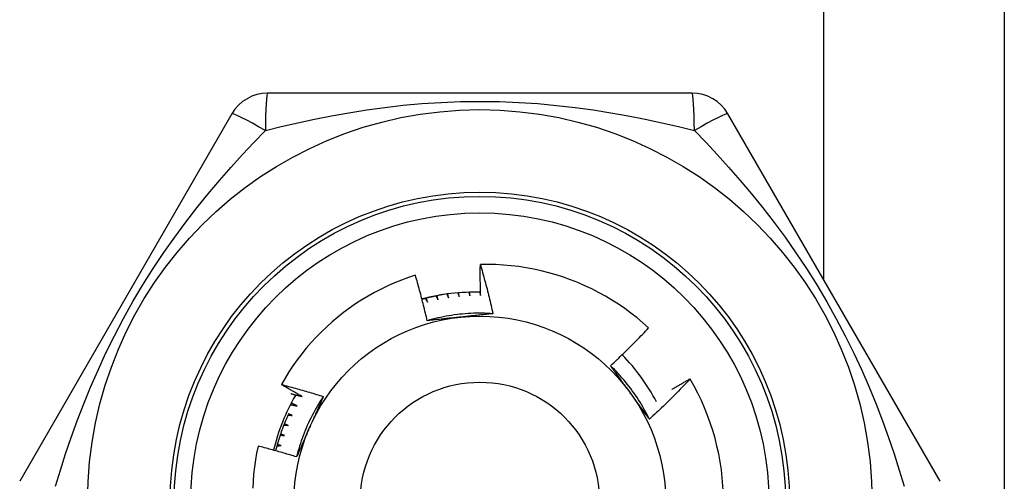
# Model space of a CAD drawing. Header units: inches. Extents: x 10 to 196, y 10 to 109.
# Tile 107 of 239: x 32.575 to 33.045, y 47.354 to 47.574. Entities that reach past the tile are written whole.
import ezdxf

# ---------------------------------------------------------------- set-up
doc = ezdxf.new("R2010")
doc.units = ezdxf.units.IN
doc.header["$MEASUREMENT"] = 0
doc.layers.add('Visible Edges(ANSI)', color=7, linetype='Continuous', lineweight=25)
doc.layers.add('Visible Tangent Edges(ANSI)', color=7, linetype='Continuous', lineweight=25)

msp = doc.modelspace()

# ---------------------------------------------------------------- linework, layer by layer
at = {"layer": 'Visible Edges(ANSI)'}
for p, q in [((33.04472863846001, 48.75852104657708), (33.04472863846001, 45.93052104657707)), ((32.8958785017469, 47.53940294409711), (32.69357890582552, 47.53940295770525)), ((32.67653089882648, 47.52956033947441), (32.57538108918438, 47.35436372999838)), ((33.01407622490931, 47.35436363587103), (32.91292644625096, 47.52956025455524)), ((32.89494919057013, 47.40321297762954), (32.8949976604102, 47.40313014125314))]:
    msp.add_line(p, q, dxfattribs=at)
at = {"layer": 'Visible Edges(ANSI)', "flags": 128}
for points in [[(32.79508055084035, 47.44294758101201), (32.79506423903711, 47.44356260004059), (32.79504893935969, 47.44417766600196), (32.79503465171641, 47.44479276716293), (32.79502137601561, 47.44540791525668), (32.79500911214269, 47.44602311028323), (32.79499786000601, 47.44663834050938), (32.7949876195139, 47.44725361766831), (32.79497839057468, 47.44786891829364), (32.79497017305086, 47.44848426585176), (32.7949629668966, 47.44909966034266), (32.79495677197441, 47.44971507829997), (32.79495158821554, 47.45033053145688), (32.79494741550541, 47.45094603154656), (32.79494425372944, 47.45156155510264), (32.79494210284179, 47.45217710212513), (32.79494096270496, 47.4527926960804), (32.79494083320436, 47.45340830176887), (32.79494171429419, 47.45402395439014), (32.79494360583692, 47.4546396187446), (32.79494650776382, 47.45525531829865), (32.79495041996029, 47.45587105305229), (32.79495534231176, 47.45648679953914), (32.79496127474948, 47.45710256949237), (32.79496821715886, 47.45771836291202)], [(32.87519502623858, 47.42752233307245), (32.87245456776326, 47.42995967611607), (32.86964132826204, 47.43230613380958), (32.8667575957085, 47.43456013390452), (32.8638056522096, 47.43672008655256), (32.86078780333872, 47.43878441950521), (32.85770633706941, 47.44075155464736), (32.85456353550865, 47.44261990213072), (32.85136169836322, 47.44438788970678), (32.84810311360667, 47.44605394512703), (32.84479006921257, 47.44761647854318), (32.8414248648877, 47.44907391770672), (32.83801087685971, 47.45042425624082), (32.83455871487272, 47.45166316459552), (32.83107279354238, 47.45278934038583), (32.82755589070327, 47.45380219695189), (32.82401078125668, 47.45470111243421), (32.82044024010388, 47.4554854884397), (32.81684704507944, 47.45615472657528), (32.81323396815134, 47.45670822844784), (32.80960378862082, 47.45714536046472), (32.80595928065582, 47.45746555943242), (32.80230322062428, 47.45766818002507), (32.79863838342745, 47.45775264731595), (32.79496821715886, 47.45771836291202)], [(32.79496821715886, 47.45771836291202), (32.79524664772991, 47.45674943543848), (32.79552260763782, 47.45577981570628), (32.79579609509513, 47.454809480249), (32.7960671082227, 47.45383846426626), (32.79633564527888, 47.45286675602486), (32.79660170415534, 47.45189436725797), (32.79686528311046, 47.45092128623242), (32.79712638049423, 47.4499475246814), (32.79738499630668, 47.4489730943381), (32.79764113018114, 47.44799796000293), (32.79789477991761, 47.4470221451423), (32.79814594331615, 47.44604566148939), (32.79839461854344, 47.445068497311), (32.79864080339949, 47.44409066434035), (32.79888449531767, 47.44311215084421), (32.79912569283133, 47.44213299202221), (32.79936439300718, 47.44115316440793), (32.79960059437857, 47.44017267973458), (32.7998342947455, 47.43919154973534), (32.80006549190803, 47.43820976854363), (32.80029418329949, 47.43722734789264), (32.80052036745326, 47.43624428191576), (32.80074404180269, 47.4352605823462), (32.8009652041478, 47.43427624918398)], [(32.76401583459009, 47.45256378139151), (32.76067577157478, 47.45145499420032), (32.75736891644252, 47.45024073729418), (32.75409780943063, 47.44892144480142), (32.75086853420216, 47.44749918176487), (32.74768982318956, 47.44597784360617), (32.7445640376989, 47.44435888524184), (32.74149340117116, 47.44264373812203), (32.73848014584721, 47.44083378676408), (32.73552648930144, 47.43893045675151), (32.73263467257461, 47.43693514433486), (32.72980690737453, 47.43484926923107), (32.72704542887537, 47.43267423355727), (32.7243524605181, 47.43041144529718), (32.72173023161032, 47.42806231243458), (32.71918097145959, 47.42562825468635), (32.71670790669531, 47.42311171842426), (32.71431880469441, 47.42052044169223), (32.71201615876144, 47.41785755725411), (32.7098015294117, 47.41512524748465), (32.70767647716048, 47.41232571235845), (32.7056425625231, 47.4094611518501), (32.70370133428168, 47.40653375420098), (32.70185435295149, 47.40354571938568), (32.70010318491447, 47.40049924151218)], [(32.76964781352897, 47.43092615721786), (32.76943918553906, 47.43183472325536), (32.76922827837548, 47.43274270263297), (32.76901509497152, 47.43365009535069), (32.76879963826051, 47.43455689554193), (32.76858190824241, 47.43546309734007), (32.76836190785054, 47.43636870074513), (32.7681396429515, 47.43727370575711), (32.76791510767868, 47.43817810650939), (32.76768831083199, 47.43908189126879), (32.76745924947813, 47.43998507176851), (32.76722792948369, 47.44088763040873), (32.76699435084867, 47.44178957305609), (32.76675851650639, 47.44269089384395), (32.76652042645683, 47.44359159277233), (32.76628008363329, 47.44449164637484), (32.76603749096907, 47.44539107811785), (32.76579264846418, 47.4462898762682), (32.76554555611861, 47.44718805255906), (32.76529621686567, 47.44808559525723), (32.76504462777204, 47.44898250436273), (32.76479079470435, 47.44987877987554), (32.76453471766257, 47.45077442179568), (32.76427639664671, 47.45166943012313), (32.76401583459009, 47.45256378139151)], [(32.77750380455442, 47.44342606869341), (32.77706913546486, 47.44334937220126), (32.77663482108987, 47.44327079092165), (32.77620084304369, 47.44319028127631), (32.77576723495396, 47.44310787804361), (32.77533397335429, 47.44302354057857), (32.77490111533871, 47.44293734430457), (32.77446861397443, 47.44284920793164), (32.7740365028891, 47.44275916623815), (32.77360481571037, 47.44266725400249), (32.7731735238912, 47.44257343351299), (32.77274266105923, 47.44247773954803), (32.77231220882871, 47.44238012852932), (32.77188219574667, 47.44228063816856), (32.77145260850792, 47.44217922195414), (32.77102349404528, 47.44207596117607), (32.77059483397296, 47.44197081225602), (32.77016663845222, 47.44186376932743), (32.76973890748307, 47.44175483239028), (32.76931167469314, 47.44164403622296), (32.76888491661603, 47.44153134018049), (32.76845866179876, 47.44141678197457), (32.76803292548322, 47.44130035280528), (32.76760769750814, 47.44118205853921), (32.76718299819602, 47.4410618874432)], [(32.77381285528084, 47.44271181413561), (32.7738531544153, 47.44263661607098), (32.77389343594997, 47.44256141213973), (32.77393370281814, 47.4424862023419), (32.7739739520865, 47.44241097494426), (32.77401418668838, 47.44233574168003), (32.77405440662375, 47.4422605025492), (32.77409460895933, 47.44218525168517), (32.77413479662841, 47.44210998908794), (32.77417496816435, 47.44203472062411), (32.77421512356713, 47.4419594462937), (32.77425526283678, 47.44188415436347), (32.77429538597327, 47.44180885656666), (32.77433549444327, 47.44173355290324), (32.77437558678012, 47.44165823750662), (32.77441566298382, 47.4415829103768), (32.77445572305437, 47.44150757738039), (32.77449576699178, 47.44143223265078), (32.7745357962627, 47.44135688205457), (32.77457580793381, 47.44128151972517), (32.77461580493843, 47.44120615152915), (32.7746557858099, 47.44113077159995), (32.77469575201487, 47.44105537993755), (32.77473570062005, 47.44097998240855), (32.77477563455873, 47.44090457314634)], [(32.77477563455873, 47.44090457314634), (32.77475655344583, 47.44098428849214), (32.77473748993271, 47.44106400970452), (32.7747184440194, 47.44114373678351), (32.77469941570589, 47.4412234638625), (32.77468040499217, 47.44130319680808), (32.77466141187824, 47.44138293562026), (32.77464243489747, 47.44146268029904), (32.77462347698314, 47.44154242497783), (32.77460453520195, 47.44162217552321), (32.77458561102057, 47.44170193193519), (32.77456670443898, 47.44178169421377), (32.77454781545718, 47.44186145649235), (32.77452894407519, 47.44194123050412), (32.77451009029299, 47.4420210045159), (32.77449125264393, 47.44210077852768), (32.77447243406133, 47.44218056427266), (32.77445363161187, 47.44226035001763), (32.77443484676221, 47.44234014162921), (32.77441607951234, 47.44241993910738), (32.77439732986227, 47.44249973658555), (32.774378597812, 47.44257954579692), (32.77435988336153, 47.4426593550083), (32.7743411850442, 47.44273917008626), (32.77432250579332, 47.44281898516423)], [(32.77895339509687, 47.44363136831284), (32.77898906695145, 47.44355558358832), (32.77902472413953, 47.44347978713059), (32.77906036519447, 47.44340399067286), (32.77909599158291, 47.44332818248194), (32.77913160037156, 47.44325236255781), (32.77916719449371, 47.4431765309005), (32.77920277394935, 47.44310069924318), (32.7792383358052, 47.44302485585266), (32.77927388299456, 47.44294901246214), (32.77930941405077, 47.44287315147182), (32.77934493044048, 47.44279729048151), (32.77938043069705, 47.4427214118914), (32.77941591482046, 47.44264553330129), (32.77945138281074, 47.44256964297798), (32.77948683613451, 47.44249374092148), (32.77952227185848, 47.44241783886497), (32.77955769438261, 47.44234192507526), (32.77959309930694, 47.44226599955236), (32.77962848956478, 47.44219006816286), (32.77966386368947, 47.44211413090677), (32.77969922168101, 47.44203818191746), (32.77973456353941, 47.44196222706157), (32.7797698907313, 47.44188626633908), (32.77980520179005, 47.44181029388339)], [(32.77980520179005, 47.44181029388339), (32.77979065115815, 47.44188891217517), (32.77977611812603, 47.44196753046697), (32.77976159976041, 47.44204615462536), (32.77974710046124, 47.44212477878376), (32.77973261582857, 47.44220340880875), (32.77971815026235, 47.44228203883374), (32.77970369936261, 47.44236068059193), (32.77968926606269, 47.44243931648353), (32.77967485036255, 47.44251795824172), (32.77966045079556, 47.44259660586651), (32.77964606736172, 47.44267525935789), (32.77963170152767, 47.44275391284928), (32.77961735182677, 47.44283256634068), (32.77960301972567, 47.44291122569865), (32.77958870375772, 47.44298989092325), (32.77957440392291, 47.44306856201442), (32.7795601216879, 47.44314723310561), (32.77954585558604, 47.4432259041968), (32.77953160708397, 47.44330457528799), (32.77951737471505, 47.44338325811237), (32.77950315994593, 47.44346194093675), (32.77948896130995, 47.44354062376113), (32.77947478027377, 47.44361931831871), (32.77946061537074, 47.44369801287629)], [(32.78417073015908, 47.44418964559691), (32.78420023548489, 47.44411739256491), (32.78422972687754, 47.44404512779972), (32.78425920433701, 47.44397286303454), (32.78428866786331, 47.44390058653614), (32.78431811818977, 47.44382829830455), (32.7843475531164, 47.44375601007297), (32.78437697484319, 47.44368372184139), (32.7844063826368, 47.4436114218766), (32.78443577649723, 47.44353911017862), (32.78446515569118, 47.44346679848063), (32.78449452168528, 47.44339447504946), (32.78452387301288, 47.44332215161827), (32.78455321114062, 47.4432498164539), (32.78458253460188, 47.44317748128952), (32.78461184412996, 47.44310513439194), (32.78464113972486, 47.44303277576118), (32.7846704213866, 47.4429604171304), (32.78469968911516, 47.44288805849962), (32.78472894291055, 47.44281568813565), (32.78475818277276, 47.44274331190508), (32.78478740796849, 47.4426709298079), (32.78481661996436, 47.44259853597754), (32.78484581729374, 47.44252614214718), (32.78487500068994, 47.44245374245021)], [(32.78487500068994, 47.44245374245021), (32.78486526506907, 47.4425275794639), (32.78485554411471, 47.4426014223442), (32.78484583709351, 47.44267527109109), (32.78483614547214, 47.44274911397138), (32.78482646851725, 47.44282296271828), (32.78481680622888, 47.44289681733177), (32.78480715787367, 47.44297067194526), (32.78479752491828, 47.44304452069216), (32.78478790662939, 47.44311838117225), (32.784778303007, 47.44319224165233), (32.78476871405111, 47.44326610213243), (32.78475913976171, 47.44333997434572), (32.78474958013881, 47.44341383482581), (32.78474003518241, 47.4434877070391), (32.7847305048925, 47.44356157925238), (32.7847209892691, 47.44363545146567), (32.78471148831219, 47.44370932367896), (32.78470200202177, 47.44378320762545), (32.78469253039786, 47.44385707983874), (32.78468307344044, 47.44393096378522), (32.78467363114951, 47.44400484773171), (32.78466420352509, 47.44407873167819), (32.78465479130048, 47.44415262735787), (32.78464539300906, 47.44422651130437)], [(32.78940501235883, 47.44446895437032), (32.78942875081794, 47.44440085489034), (32.78945247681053, 47.44433274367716), (32.78947619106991, 47.44426463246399), (32.78949989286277, 47.44419650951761), (32.78952358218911, 47.44412838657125), (32.78954725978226, 47.44406026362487), (32.78957092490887, 47.4439921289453), (32.78959457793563, 47.44392399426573), (32.78961821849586, 47.44385585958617), (32.78964184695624, 47.44378771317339), (32.78966546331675, 47.44371956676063), (32.78968906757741, 47.44365140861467), (32.78971265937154, 47.4435832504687), (32.78973623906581, 47.44351508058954), (32.78975980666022, 47.44344691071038), (32.78978336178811, 47.44337874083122), (32.78980690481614, 47.44331055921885), (32.78983043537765, 47.4432423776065), (32.78985395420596, 47.44317418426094), (32.78987746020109, 47.44310600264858), (32.78990095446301, 47.44303779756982), (32.78992443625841, 47.44296959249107), (32.78994790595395, 47.44290138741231), (32.78997136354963, 47.44283317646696)], [(32.78997136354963, 47.44283317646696), (32.78996592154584, 47.44290176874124), (32.78996049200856, 47.44297035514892), (32.78995507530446, 47.4430389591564), (32.78994967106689, 47.44310755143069), (32.78994427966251, 47.44317614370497), (32.78993890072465, 47.44324473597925), (32.78993353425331, 47.44331333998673), (32.78992818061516, 47.44338193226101), (32.78992283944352, 47.4434505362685), (32.78991751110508, 47.44351914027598), (32.78991219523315, 47.44358774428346), (32.78990689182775, 47.44365634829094), (32.78990160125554, 47.44372495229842), (32.78989632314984, 47.44379355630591), (32.78989105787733, 47.44386216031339), (32.78988580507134, 47.44393077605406), (32.78988056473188, 47.44399938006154), (32.7898753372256, 47.44406799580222), (32.78987012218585, 47.4441366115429), (32.78986491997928, 47.44420521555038), (32.78985973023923, 47.44427383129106), (32.78985455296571, 47.44434244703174), (32.78984938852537, 47.44441107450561), (32.78984423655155, 47.44447969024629)], [(32.79464098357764, 47.44446935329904), (32.79465941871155, 47.44440598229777), (32.79467784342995, 47.4443426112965), (32.79469625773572, 47.44427924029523), (32.79471466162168, 47.44421586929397), (32.79473305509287, 47.4441524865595), (32.79475143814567, 47.44408909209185), (32.79476981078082, 47.44402570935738), (32.79478817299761, 47.44396231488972), (32.79480652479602, 47.44389892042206), (32.7948248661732, 47.44383552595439), (32.7948431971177, 47.44377211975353), (32.79486151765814, 47.44370871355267), (32.79487982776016, 47.44364530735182), (32.79489812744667, 47.44358190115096), (32.79491641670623, 47.44351848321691), (32.79493469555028, 47.44345506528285), (32.79495296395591, 47.44339163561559), (32.79497122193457, 47.44332820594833), (32.79498946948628, 47.44326477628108), (32.79500770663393, 47.44320134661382), (32.79502593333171, 47.44313791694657), (32.79504414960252, 47.44307447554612), (32.79506235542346, 47.44301103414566), (32.79508055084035, 47.44294758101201)], [(32.76874457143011, 47.44149384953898), (32.76878872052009, 47.44142085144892), (32.76883284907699, 47.44134783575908), (32.76887696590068, 47.44127481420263), (32.76892106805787, 47.44120178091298), (32.76896515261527, 47.44112874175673), (32.76900922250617, 47.44105568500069), (32.76905327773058, 47.44098262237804), (32.76909731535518, 47.4409095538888), (32.76914134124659, 47.44083646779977), (32.76918534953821, 47.44076337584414), (32.76922934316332, 47.4406902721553), (32.76927331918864, 47.44061715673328), (32.76931728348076, 47.44054403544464), (32.76936123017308, 47.44047090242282), (32.76940516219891, 47.44039775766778), (32.76944907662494, 47.44032460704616), (32.76949297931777, 47.44025144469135), (32.76953686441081, 47.44017827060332), (32.76958073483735, 47.4401050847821), (32.76962459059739, 47.44003189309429), (32.76966842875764, 47.43995868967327), (32.76971225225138, 47.43988548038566), (32.76975606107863, 47.43981225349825), (32.76979985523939, 47.43973902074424)], [(32.76979985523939, 47.43973902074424), (32.76977666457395, 47.43981763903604), (32.76975348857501, 47.43989626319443), (32.76973033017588, 47.43997489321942), (32.76970718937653, 47.44005352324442), (32.76968406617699, 47.44013216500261), (32.76966095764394, 47.4402108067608), (32.76963786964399, 47.44028946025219), (32.76961479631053, 47.44036811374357), (32.76959174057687, 47.44044677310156), (32.76956870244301, 47.44052544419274), (32.76954568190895, 47.44060411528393), (32.76952267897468, 47.44068279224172), (32.76949969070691, 47.4407614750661), (32.76947672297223, 47.44084015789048), (32.76945376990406, 47.44091885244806), (32.76943083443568, 47.44099755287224), (32.76940791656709, 47.44107625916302), (32.7693850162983, 47.44115496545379), (32.76936213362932, 47.44123367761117), (32.76933926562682, 47.44131240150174), (32.76931641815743, 47.44139112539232), (32.76929358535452, 47.4414698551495), (32.76927077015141, 47.44154859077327), (32.76924797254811, 47.44162733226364)], [(32.8009652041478, 47.43427624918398), (32.79964861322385, 47.4343578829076), (32.79833094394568, 47.43441993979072), (32.79701248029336, 47.4344624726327), (32.79569350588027, 47.43448551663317), (32.79437430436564, 47.43448912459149), (32.79305515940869, 47.43447334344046), (32.79173635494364, 47.43443821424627), (32.79041817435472, 47.43438378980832), (32.7891009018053, 47.4343101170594), (32.78778482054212, 47.43421723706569), (32.78647021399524, 47.43410519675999), (32.78515736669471, 47.43397404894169), (32.78384656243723, 47.43382382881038), (32.7825380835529, 47.43365459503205), (32.78123221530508, 47.43346638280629), (32.77992924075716, 47.4332592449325), (32.77862944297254, 47.43303322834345), (32.77733310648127, 47.43278837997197), (32.77604051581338, 47.43252474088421), (32.77475195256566, 47.43224236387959), (32.77346770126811, 47.43194129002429), (32.7721880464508, 47.4316215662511), (32.77091327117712, 47.43128323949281), (32.76964365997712, 47.43092636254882)], [(32.78546922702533, 47.43261845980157), (32.78480441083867, 47.43254857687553), (32.78414020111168, 47.43247874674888), (32.78347658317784, 47.43240894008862), (32.78281353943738, 47.43233915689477), (32.7821510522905, 47.43226937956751), (32.781489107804, 47.43219959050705), (32.78082768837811, 47.4321297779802), (32.78016677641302, 47.43205993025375), (32.77950635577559, 47.43199003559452), (32.77884641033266, 47.43192007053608), (32.7781869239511, 47.43185002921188), (32.77752788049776, 47.43177989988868), (32.7768692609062, 47.43170965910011), (32.77621105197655, 47.43163930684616), (32.77555323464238, 47.43156881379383), (32.77489579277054, 47.43149817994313), (32.77423871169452, 47.43142738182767), (32.7735819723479, 47.43135641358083), (32.77292556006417, 47.43128525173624), (32.77226945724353, 47.43121389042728), (32.77161364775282, 47.43114231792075), (32.77095811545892, 47.43107051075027), (32.77030284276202, 47.43099846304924), (32.76964781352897, 47.43092615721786)], [(32.8009652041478, 47.43427624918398), (32.80032359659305, 47.43420533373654), (32.79968181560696, 47.43413468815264), (32.79903983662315, 47.43406430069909), (32.79839763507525, 47.4339941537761), (32.79775518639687, 47.43392422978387), (32.79711246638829, 47.4338545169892), (32.79646945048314, 47.43378500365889), (32.79582611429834, 47.43371566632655), (32.79518243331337, 47.43364649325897), (32.79453838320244, 47.43357747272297), (32.79389393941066, 47.43350858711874), (32.79324907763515, 47.43343981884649), (32.79260377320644, 47.43337115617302), (32.79195800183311, 47.43330258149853), (32.79131173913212, 47.43323408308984), (32.7906649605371, 47.43316564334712), (32.79001764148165, 47.43309725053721), (32.78936975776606, 47.43302888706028), (32.7887212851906, 47.43296053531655), (32.78807219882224, 47.43289218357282), (32.78742247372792, 47.4328238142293), (32.78677208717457, 47.43275541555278), (32.7861210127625, 47.43268696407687), (32.78546922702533, 47.43261845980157)], [(32.85701724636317, 47.40944423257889), (32.8577997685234, 47.41017248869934), (32.85858012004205, 47.41090295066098), (32.8593583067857, 47.41163561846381), (32.86013432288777, 47.41237048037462), (32.86090816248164, 47.41310754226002), (32.86167983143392, 47.4138467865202), (32.86244931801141, 47.41458821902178), (32.86321662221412, 47.41533182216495), (32.86398174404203, 47.41607760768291), (32.86474467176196, 47.41682555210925), (32.8655054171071, 47.41757566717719), (32.86626396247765, 47.41832793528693), (32.86702031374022, 47.41908235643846), (32.8677744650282, 47.41983892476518), (32.86852641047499, 47.4205976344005), (32.86927616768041, 47.42135849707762), (32.87002373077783, 47.42212150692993), (32.87076909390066, 47.42288665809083), (32.87151226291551, 47.42365395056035), (32.87225322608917, 47.42442337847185), (32.87299198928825, 47.42519493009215), (32.87372854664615, 47.42596861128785), (32.87446289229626, 47.42674441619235), (32.87519502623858, 47.42752233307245)], [(32.8755772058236, 47.38399762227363), (32.87498960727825, 47.38517864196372), (32.87438452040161, 47.38635080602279), (32.87376211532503, 47.38751389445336), (32.87312259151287, 47.38866768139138), (32.8724661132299, 47.38981194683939), (32.87179287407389, 47.39094647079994), (32.8711030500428, 47.39207102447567), (32.8703968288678, 47.39318539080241), (32.86967438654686, 47.39428934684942), (32.86893591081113, 47.39538266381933), (32.8681815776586, 47.39646512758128), (32.8674115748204, 47.39753650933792), (32.86662607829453, 47.39859659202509), (32.86582527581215, 47.39964514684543), (32.86500934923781, 47.40068196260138), (32.86417847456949, 47.40170679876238), (32.86333283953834, 47.40271944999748), (32.86247262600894, 47.40371968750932), (32.86159800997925, 47.40470728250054), (32.86070918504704, 47.40568202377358), (32.85980632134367, 47.40664367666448), (32.85888960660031, 47.40759202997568), (32.85795921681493, 47.40852685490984), (32.85701534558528, 47.40944793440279)], [(32.86639353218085, 47.39658863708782), (32.86600060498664, 47.39712944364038), (32.86560801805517, 47.39766975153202), (32.86521575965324, 47.39820956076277), (32.86482380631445, 47.39874888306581), (32.86443212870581, 47.39928772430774), (32.86404072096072, 47.39982609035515), (32.86364955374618, 47.40036398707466), (32.86325860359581, 47.40090143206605), (32.86286786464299, 47.40143842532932), (32.86247730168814, 47.40197497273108), (32.86208690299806, 47.40251108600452), (32.86169663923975, 47.40304676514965), (32.86130650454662, 47.40358202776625), (32.86091646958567, 47.40411687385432), (32.8605265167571, 47.40465131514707), (32.86013662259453, 47.40518536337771), (32.85974676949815, 47.40571901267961), (32.85935693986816, 47.40625228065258), (32.85896710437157, 47.40678516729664), (32.85857725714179, 47.40731769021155), (32.85818736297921, 47.40784984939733), (32.85779741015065, 47.40838165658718), (32.85740738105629, 47.40891311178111), (32.85701724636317, 47.40944423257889)], [(32.70010318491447, 47.40049924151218), (32.70094267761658, 47.40028294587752), (32.70178170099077, 47.4000648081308), (32.70262024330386, 47.39984482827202), (32.70345831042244, 47.3996230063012), (32.70429589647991, 47.39939934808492), (32.70513299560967, 47.39917384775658), (32.70596961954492, 47.3989464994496), (32.70680576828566, 47.39871731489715), (32.70764143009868, 47.39848628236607), (32.7084766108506, 47.39825340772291), (32.70931130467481, 47.39801869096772), (32.71014550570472, 47.39778213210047), (32.71097921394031, 47.39754372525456), (32.71181242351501, 47.39730348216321), (32.71264514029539, 47.39706139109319), (32.71347735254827, 47.39681745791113), (32.71430905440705, 47.39657168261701), (32.71514025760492, 47.39632406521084), (32.71597094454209, 47.39607460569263), (32.71680112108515, 47.39582330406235), (32.7176307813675, 47.39557016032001), (32.71845991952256, 47.39531517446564), (32.71928854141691, 47.39505834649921), (32.72011663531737, 47.39479967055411)], [(32.71009644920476, 47.39477340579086), (32.70967671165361, 47.39500574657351), (32.7092572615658, 47.39523863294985), (32.70883809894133, 47.3954720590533), (32.70841922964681, 47.39570603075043), (32.70800064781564, 47.39594054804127), (32.70758235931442, 47.3961756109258), (32.70716435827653, 47.39641121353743), (32.70674664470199, 47.39664735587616), (32.706329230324, 47.39688404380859), (32.70591210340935, 47.39712127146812), (32.70549526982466, 47.39735904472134), (32.70507872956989, 47.39759735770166), (32.70466247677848, 47.39783621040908), (32.70424652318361, 47.3980756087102), (32.70383086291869, 47.39831554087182), (32.70341549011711, 47.39855601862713), (32.70300042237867, 47.39879703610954), (32.70258564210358, 47.39903858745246), (32.70217115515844, 47.39928068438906), (32.70175696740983, 47.39952332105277), (32.70134307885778, 47.39976649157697), (32.70092948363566, 47.40001020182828), (32.70051618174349, 47.40025445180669), (32.70010318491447, 47.40049924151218)], [(32.8949976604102, 47.40313014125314), (32.89421524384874, 47.40230661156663), (32.89343049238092, 47.40148534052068), (32.89264339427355, 47.40066632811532), (32.8918539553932, 47.39984959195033), (32.89106218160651, 47.3990351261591), (32.89026807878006, 47.39822294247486), (32.88947164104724, 47.39741304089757), (32.88867287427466, 47.39660542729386), (32.88787178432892, 47.39580010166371), (32.88706837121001, 47.39499708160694), (32.88626262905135, 47.39419634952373), (32.88545455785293, 47.39339791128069), (32.88464415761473, 47.39260177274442), (32.88383144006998, 47.39180794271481), (32.88301639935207, 47.39101642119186), (32.88219904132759, 47.39022721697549), (32.88137937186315, 47.38944033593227), (32.88055739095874, 47.38865578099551), (32.87973311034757, 47.38787355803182), (32.87890651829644, 47.3870936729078), (32.87807763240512, 47.38631613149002), (32.87724645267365, 47.3855409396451), (32.87641297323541, 47.38476810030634), (32.8755772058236, 47.38399762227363)], [(32.88624909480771, 47.3981653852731), (32.88660874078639, 47.39838026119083), (32.88696863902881, 47.39859474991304), (32.88732878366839, 47.39880883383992), (32.88768918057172, 47.39902253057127), (32.8880498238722, 47.39923582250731), (32.88841071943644, 47.39944872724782), (32.88877186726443, 47.399661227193), (32.88913326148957, 47.39987333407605), (32.88949490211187, 47.40008504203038), (32.88985679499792, 47.40029635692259), (32.89021893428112, 47.40050727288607), (32.89058131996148, 47.40071778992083), (32.89094395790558, 47.40092791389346), (32.89130683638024, 47.40113763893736), (32.89166996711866, 47.40134696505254), (32.89203334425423, 47.401555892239), (32.89239696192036, 47.40176442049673), (32.89276083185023, 47.40197255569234), (32.89312494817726, 47.40218028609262), (32.89348929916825, 47.40238762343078), (32.89385390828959, 47.4025945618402), (32.89421876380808, 47.40280110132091), (32.89458385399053, 47.40300723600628), (32.89494919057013, 47.40321297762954)], [(32.70459599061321, 47.39615396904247), (32.70482550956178, 47.39609803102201), (32.70505499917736, 47.39604195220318), (32.70528445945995, 47.39598573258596), (32.70551389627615, 47.39592937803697), (32.70574329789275, 47.39587288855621), (32.70597267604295, 47.39581625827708), (32.70620202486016, 47.39575948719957), (32.70643134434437, 47.39570258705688), (32.7066606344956, 47.39564554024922), (32.70688988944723, 47.39558836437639), (32.70711912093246, 47.39553104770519), (32.7073483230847, 47.39547359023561), (32.70757749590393, 47.39541599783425), (32.70780663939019, 47.39535827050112), (32.70803575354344, 47.39530040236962), (32.7082648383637, 47.39524239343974), (32.70849389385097, 47.3951842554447), (32.70872292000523, 47.39512597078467), (32.70895191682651, 47.39506755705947), (32.70918088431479, 47.3950090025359), (32.70940981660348, 47.39495030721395), (32.70963872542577, 47.39489147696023), (32.70986760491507, 47.39483251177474), (32.71009644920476, 47.39477340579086)], [(32.72011663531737, 47.39479967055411), (32.71938764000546, 47.39370028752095), (32.71867506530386, 47.3925901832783), (32.71797899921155, 47.39146962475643), (32.7172995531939, 47.39033888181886), (32.71663682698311, 47.38919822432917), (32.71599092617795, 47.38804791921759), (32.71536194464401, 47.38688823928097), (32.71474998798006, 47.38571944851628), (32.71415515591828, 47.38454181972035), (32.71357754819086, 47.38335561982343), (32.71301727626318, 47.38216111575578), (32.71247443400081, 47.38095858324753), (32.71194912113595, 47.37974828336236), (32.71144144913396, 47.37853048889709), (32.71095150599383, 47.37730546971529), (32.71047940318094, 47.37607349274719), (32.71002524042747, 47.37483482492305), (32.70958912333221, 47.37358973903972), (32.70917113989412, 47.37233850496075), (32.70877140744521, 47.37108138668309), (32.70839001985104, 47.36981865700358), (32.7080270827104, 47.36855058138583), (32.70768268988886, 47.36727743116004), (32.70735695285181, 47.3659994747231)], [(32.72011663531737, 47.39479967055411), (32.71985724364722, 47.39420856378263), (32.71959753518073, 47.39361744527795), (32.7193375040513, 47.39302627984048), (32.71907715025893, 47.39243504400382), (32.71881648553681, 47.39184370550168), (32.71855549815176, 47.39125223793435), (32.71829419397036, 47.39066061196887), (32.71803257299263, 47.39006879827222), (32.71777063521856, 47.38947676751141), (32.71750838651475, 47.38888449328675), (32.71724582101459, 47.38829194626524), (32.7169829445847, 47.38769909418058), (32.71671975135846, 47.38710591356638), (32.71645625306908, 47.38651237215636), (32.71619244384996, 47.38591844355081), (32.71592832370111, 47.38532409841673), (32.7156638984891, 47.38472930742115), (32.71539916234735, 47.38413403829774), (32.71513412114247, 47.38353827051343), (32.71486876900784, 47.38294196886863), (32.71460311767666, 47.38234510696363), (32.71433716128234, 47.38174765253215), (32.71407089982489, 47.38114958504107), (32.71380433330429, 47.38055086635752)], [(32.8755772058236, 47.38399762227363), (32.87519499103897, 47.38451781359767), (32.87481291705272, 47.38503829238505), (32.87443097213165, 47.38555906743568), (32.87404912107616, 47.38608015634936), (32.87366734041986, 47.38660157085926), (32.87328560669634, 47.38712332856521), (32.87290389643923, 47.38764543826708), (32.87252218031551, 47.38816791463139), (32.8721404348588, 47.38869077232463), (32.8717586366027, 47.38921402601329), (32.87137675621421, 47.38973768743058), (32.87099477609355, 47.39026177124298), (32.87061265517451, 47.3907862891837), (32.8702303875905, 47.39131125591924), (32.86984793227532, 47.3918366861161), (32.86946527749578, 47.39236259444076), (32.86908238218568, 47.39288899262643), (32.86869923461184, 47.3934158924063), (32.86831580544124, 47.39394331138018), (32.86793206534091, 47.39447125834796), (32.86754799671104, 47.39499975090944), (32.86716356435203, 47.3955288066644), (32.8667787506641, 47.39605843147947), (32.86639353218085, 47.39658863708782)], [(32.70442702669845, 47.39094682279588), (32.70455941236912, 47.39092093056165), (32.70469178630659, 47.39089499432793), (32.70482416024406, 47.39086901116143), (32.70495652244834, 47.39084298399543), (32.70508887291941, 47.39081691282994), (32.70522122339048, 47.39079079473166), (32.70535356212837, 47.39076463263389), (32.70548589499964, 47.39073842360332), (32.70561822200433, 47.39071217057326), (32.70575054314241, 47.39068587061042), (32.70588285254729, 47.39065952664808), (32.70601515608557, 47.39063313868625), (32.70614745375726, 47.39060670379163), (32.70627974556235, 47.39058022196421), (32.70641202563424, 47.3905536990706), (32.70654429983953, 47.39052712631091), (32.70667656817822, 47.39050051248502), (32.70680883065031, 47.39047385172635), (32.70694108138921, 47.39044714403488), (32.7070733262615, 47.39042039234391), (32.7072055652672, 47.39039359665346), (32.70733779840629, 47.39036675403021), (32.7074700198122, 47.39033986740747), (32.7076022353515, 47.39031293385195)], [(32.7076022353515, 47.39031293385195), (32.70748566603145, 47.39036969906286), (32.7073691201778, 47.39042650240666), (32.70725259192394, 47.39048334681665), (32.70713608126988, 47.39054023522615), (32.70701958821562, 47.39059716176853), (32.70690311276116, 47.39065412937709), (32.70678666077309, 47.39071113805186), (32.70667022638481, 47.39076818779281), (32.70655380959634, 47.39082527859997), (32.70643741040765, 47.39088240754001), (32.70632103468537, 47.39093958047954), (32.70620467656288, 47.39099679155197), (32.70608833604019, 47.39105404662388), (32.70597201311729, 47.39111133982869), (32.7058557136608, 47.3911686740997), (32.70573942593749, 47.39122604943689), (32.70562316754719, 47.39128346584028), (32.70550692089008, 47.39134092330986), (32.70539069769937, 47.39139841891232), (32.70527448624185, 47.3914559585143), (32.70515830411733, 47.39151353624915), (32.705042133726, 47.39157115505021), (32.70492598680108, 47.39162881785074), (32.70480985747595, 47.39168651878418)], [(32.70363331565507, 47.38671745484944), (32.70330534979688, 47.38600210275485), (32.70298301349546, 47.38528420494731), (32.70266630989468, 47.38456381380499), (32.70235524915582, 47.38384092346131), (32.7020498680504, 47.38311562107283), (32.70175020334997, 47.38238799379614), (32.70145623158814, 47.38165800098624), (32.70116798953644, 47.38092572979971), (32.70088550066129, 47.38019122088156), (32.70060877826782, 47.37945452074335), (32.70033783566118, 47.37871567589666), (32.70007269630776, 47.37797472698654), (32.69981339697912, 47.3772317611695), (32.699559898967, 47.37648674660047), (32.69931224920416, 47.37573976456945), (32.69907047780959, 47.3749908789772), (32.69883456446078, 47.37424010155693), (32.69860455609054, 47.37348751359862), (32.69838044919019, 47.37273314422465), (32.6981622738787, 47.37197705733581), (32.69795001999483, 47.37121925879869), (32.6977437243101, 47.37045983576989), (32.69754337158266, 47.3696987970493), (32.69734899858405, 47.36893622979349)], [(32.70331717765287, 47.38602816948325), (32.70340160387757, 47.38601591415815), (32.70348603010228, 47.38600364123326), (32.70357045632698, 47.38599135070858), (32.70365487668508, 47.3859790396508), (32.70373929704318, 47.38596671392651), (32.70382371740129, 47.38595436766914), (32.70390813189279, 47.38594200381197), (32.70399254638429, 47.3859296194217), (32.7040769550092, 47.38591722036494), (32.7041613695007, 47.38590480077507), (32.70424577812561, 47.38589236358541), (32.70433018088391, 47.38587990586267), (32.70441458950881, 47.38586743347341), (32.70449898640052, 47.38585494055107), (32.70458338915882, 47.38584243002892), (32.70466778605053, 47.38582990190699), (32.70475218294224, 47.38581735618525), (32.70483657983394, 47.38580478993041), (32.70492097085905, 47.38579220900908), (32.70500536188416, 47.38577960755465), (32.70508974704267, 47.38576698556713), (32.70517413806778, 47.38575434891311), (32.70525851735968, 47.385741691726), (32.70534290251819, 47.38572901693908)], [(32.70534290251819, 47.38572901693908), (32.7052674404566, 47.38576102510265), (32.70519199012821, 47.38579305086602), (32.70511654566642, 47.38582509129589), (32.70504110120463, 47.38585714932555), (32.70496566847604, 47.38588922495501), (32.70489024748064, 47.38592131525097), (32.70481482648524, 47.38595342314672), (32.70473941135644, 47.38598554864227), (32.70466400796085, 47.38601768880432), (32.70458861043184, 47.38604984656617), (32.70451321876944, 47.3860820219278), (32.70443783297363, 47.38611421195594), (32.70436245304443, 47.38614641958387), (32.70428707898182, 47.3861786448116), (32.70421171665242, 47.38621088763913), (32.70413635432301, 47.38624314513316), (32.7040610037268, 47.38627542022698), (32.70398565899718, 47.38630770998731), (32.70391032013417, 47.38634001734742), (32.70383498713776, 47.38637234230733), (32.70375966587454, 47.38640468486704), (32.70368434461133, 47.38643704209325), (32.70360903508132, 47.38646941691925), (32.70353373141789, 47.38650180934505)], [(32.7012860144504, 47.38122761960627), (32.7013709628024, 47.38121976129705), (32.7014559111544, 47.38121188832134), (32.70154085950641, 47.38120399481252), (32.70162580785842, 47.38119608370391), (32.70171075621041, 47.3811881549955), (32.70179569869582, 47.381180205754), (32.70188064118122, 47.3811722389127), (32.70196558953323, 47.3811642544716), (32.70205052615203, 47.38115625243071), (32.70213546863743, 47.38114822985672), (32.70222041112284, 47.38114019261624), (32.70230534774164, 47.38113213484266), (32.70239028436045, 47.38112405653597), (32.70247522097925, 47.3811159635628), (32.70256015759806, 47.38110785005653), (32.70264509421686, 47.38109971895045), (32.70273003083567, 47.38109157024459), (32.70281496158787, 47.38108340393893), (32.70289989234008, 47.38107521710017), (32.70298482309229, 47.38106701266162), (32.70306975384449, 47.38105879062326), (32.7031546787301, 47.38105054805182), (32.70323960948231, 47.38104229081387), (32.70332453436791, 47.38103401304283)], [(32.70332453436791, 47.38103401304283), (32.70324751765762, 47.38106206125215), (32.70317050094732, 47.38109012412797), (32.70309349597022, 47.38111820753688), (32.70301649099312, 47.38114630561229), (32.70293949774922, 47.38117442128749), (32.70286250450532, 47.3812025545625), (32.70278552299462, 47.38123070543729), (32.70270854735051, 47.38125887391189), (32.70263157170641, 47.38128705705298), (32.7025546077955, 47.38131525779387), (32.70247764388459, 47.38134347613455), (32.70240069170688, 47.38137171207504), (32.70232373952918, 47.38139996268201), (32.70224679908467, 47.3814282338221), (32.70216986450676, 47.38145651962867), (32.70209292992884, 47.38148482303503), (32.70201600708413, 47.3815131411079), (32.70193908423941, 47.38154147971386), (32.7018621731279, 47.38156983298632), (32.70178526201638, 47.38159820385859), (32.70170836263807, 47.38162659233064), (32.70163146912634, 47.38165499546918), (32.70155457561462, 47.38168341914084), (32.70147769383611, 47.38171185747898)], [(32.69950675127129, 47.37632811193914), (32.69959199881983, 47.37632467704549), (32.69967724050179, 47.37632122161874), (32.69976248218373, 47.37631774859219), (32.69984772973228, 47.37631425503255), (32.69993297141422, 47.37631074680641), (32.70001821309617, 47.37630721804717), (32.70010345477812, 47.37630367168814), (32.70018870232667, 47.37630010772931), (32.70027394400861, 47.37629652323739), (32.70035918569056, 47.37629292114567), (32.70044442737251, 47.37628930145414), (32.70052967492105, 47.37628566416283), (32.700614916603, 47.37628200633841), (32.70070015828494, 47.37627833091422), (32.7007853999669, 47.37627463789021), (32.70087064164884, 47.37627092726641), (32.7009558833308, 47.3762671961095), (32.70104112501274, 47.37626345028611), (32.70112636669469, 47.37625968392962), (32.70121160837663, 47.37625589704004), (32.70129685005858, 47.37625209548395), (32.70138209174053, 47.37624827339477), (32.70146733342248, 47.3762444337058), (32.70155257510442, 47.37624057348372)], [(32.70155257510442, 47.37624057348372), (32.70147420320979, 47.376264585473), (32.70139583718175, 47.37628861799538), (32.7013174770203, 47.37631266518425), (32.70123912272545, 47.37633672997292), (32.70116076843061, 47.37636080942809), (32.70108242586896, 47.37638490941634), (32.70100408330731, 47.3764090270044), (32.70092574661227, 47.37643315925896), (32.70084741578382, 47.37645730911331), (32.70076909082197, 47.37648147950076), (32.70069076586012, 47.3765056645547), (32.70061245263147, 47.37652986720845), (32.70053413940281, 47.37655408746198), (32.70045583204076, 47.37657832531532), (32.70037753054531, 47.37660257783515), (32.70029923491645, 47.37662685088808), (32.70022094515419, 47.3766511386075), (32.70014265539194, 47.37667544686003), (32.70006437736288, 47.37669976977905), (32.69998609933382, 47.37672411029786), (32.69990782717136, 47.37674846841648), (32.6998295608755, 47.37677284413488), (32.69975130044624, 47.37679723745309), (32.69967304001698, 47.37682164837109)], [(32.71380433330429, 47.38055086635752), (32.71353244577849, 47.37994017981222), (32.71326081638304, 47.37933003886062), (32.71298946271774, 47.37872042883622), (32.71271837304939, 47.37811132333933), (32.71244755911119, 47.37750270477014), (32.71217702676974, 47.37689454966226), (32.71190677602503, 47.37628683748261), (32.71163680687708, 47.37567954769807), (32.71136713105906, 47.37507265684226), (32.71109774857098, 47.37446614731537), (32.71082866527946, 47.37385999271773), (32.71055987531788, 47.37325417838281), (32.71029139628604, 47.37264868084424), (32.71002322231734, 47.37204347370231), (32.70975535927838, 47.37143854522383), (32.70948780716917, 47.3708338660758), (32.70922057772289, 47.37022941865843), (32.70895367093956, 47.36962517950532), (32.70868709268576, 47.36902112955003), (32.7084208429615, 47.36841724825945), (32.70815492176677, 47.36781351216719), (32.70788934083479, 47.36720990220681), (32.70762410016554, 47.36660639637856), (32.70735920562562, 47.36600297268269)], [(32.69798419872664, 47.37134286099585), (32.69806950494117, 47.37134385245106), (32.6981548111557, 47.37134482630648), (32.69824011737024, 47.3713457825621), (32.69832542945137, 47.37134672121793), (32.69841074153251, 47.37134763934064), (32.69849605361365, 47.37134853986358), (32.69858136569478, 47.37134942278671), (32.69866667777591, 47.37135028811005), (32.69875198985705, 47.37135113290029), (32.69883730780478, 47.37135196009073), (32.69892261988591, 47.37135276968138), (32.69900793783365, 47.37135356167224), (32.69909325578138, 47.37135433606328), (32.69917857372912, 47.37135508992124), (32.69926389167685, 47.3713558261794), (32.69934921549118, 47.37135654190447), (32.69943453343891, 47.37135724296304), (32.69951985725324, 47.37135792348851), (32.69960518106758, 47.37135858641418), (32.69969050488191, 47.37135923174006), (32.69977582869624, 47.37135985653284), (32.69986115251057, 47.37136046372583), (32.6999464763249, 47.37136105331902), (32.70003180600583, 47.37136162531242)], [(32.70003180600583, 47.37136162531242), (32.699952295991, 47.37138153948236), (32.69987278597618, 47.37140146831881), (32.69979328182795, 47.37142141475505), (32.69971378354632, 47.37144138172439), (32.6996342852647, 47.37146136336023), (32.69955479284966, 47.37148136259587), (32.69947530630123, 47.3715013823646), (32.6993958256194, 47.37152141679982), (32.69931634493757, 47.37154146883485), (32.69923687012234, 47.37156153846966), (32.6991573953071, 47.37158162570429), (32.69907793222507, 47.37160173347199), (32.69899846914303, 47.37162185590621), (32.69891900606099, 47.37164199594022), (32.69883955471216, 47.37166215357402), (32.69876010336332, 47.37168232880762), (32.69868065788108, 47.37170252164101), (32.69860121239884, 47.37172273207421), (32.6985217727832, 47.3717429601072), (32.69844233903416, 47.37176320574), (32.69836291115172, 47.37178346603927), (32.69828348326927, 47.37180374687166), (32.69820406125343, 47.37182404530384), (32.69812464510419, 47.3718443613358)], [(32.68898842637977, 47.37115416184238), (32.68831011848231, 47.36785112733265), (32.68773437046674, 47.36452863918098), (32.68726176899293, 47.36118906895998), (32.68689283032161, 47.35783478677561), (32.68662814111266, 47.35446816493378), (32.68646824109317, 47.3510915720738)], [(32.70735920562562, 47.36600297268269), (32.70659885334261, 47.36623657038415), (32.70583804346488, 47.36646851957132), (32.70507677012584, 47.3666988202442), (32.70431504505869, 47.36692747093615), (32.70355286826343, 47.36715447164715), (32.70279023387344, 47.36737982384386), (32.70202715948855, 47.36760352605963), (32.70126363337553, 47.36782557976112), (32.700499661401, 47.3680459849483), (32.69973525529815, 47.36826474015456), (32.69897040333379, 47.36848184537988), (32.6982051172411, 47.3686973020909), (32.6974394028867, 47.36891110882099), (32.69667324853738, 47.36912326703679), (32.69590667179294, 47.36933377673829), (32.69513966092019, 47.36954263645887), (32.69437222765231, 47.36974984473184), (32.69360438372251, 47.36995540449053), (32.69283610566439, 47.37015931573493), (32.69206741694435, 47.37036157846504), (32.69129830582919, 47.37056219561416), (32.6905287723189, 47.370761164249), (32.6897588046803, 47.37095848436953), (32.68898842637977, 47.37115416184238)]]:
    msp.add_lwpolyline(points, dxfattribs=at)
at = {"layer": 'Visible Edges(ANSI)'}
for centre, radius in [((32.79472863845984, 47.34452104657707), 0.1870078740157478), ((32.79472863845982, 47.34452104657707), 0.137795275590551), ((32.79472863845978, 47.34452104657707), 0.0885826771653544)]:
    msp.add_circle(centre, radius, dxfattribs=at)
for centre, radius, start, end in [((32.6935786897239, 47.51971789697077), 0.0196850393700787, 90, 149.9999999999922), ((32.89587858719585, 47.51971789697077), 0.0196850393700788, 30.0000000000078, 90), ((32.79203057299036, 47.34607877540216), 0.0984251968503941, 88.24652154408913, 104.6596363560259), ((32.79203057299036, 47.34607877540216), 0.0984251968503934, 27.98803728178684, 44.21230133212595), ((32.79472863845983, 47.34452104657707), 0.1161417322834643, 0, 30.30707566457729), ((32.79203057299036, 47.34607877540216), 0.0984251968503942, 149.9912637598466, 166.4081933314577)]:
    msp.add_arc(centre, radius, start, end, dxfattribs=at)
at = {"layer": 'Visible Tangent Edges(ANSI)'}
msp.add_line((32.95872863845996, 47.45022849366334), (32.95872863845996, 48.75852104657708), dxfattribs=at)
at = {"layer": 'Visible Tangent Edges(ANSI)', "flags": 128}
for points in [[(32.69248229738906, 47.52162081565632), (32.70009743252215, 47.52347975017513), (32.70789674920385, 47.52527488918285), (32.71587555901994, 47.52698644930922), (32.72402741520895, 47.52859425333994), (32.73233670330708, 47.53007637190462), (32.74080214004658, 47.53141457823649), (32.74942550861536, 47.53259163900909), (32.75820854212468, 47.53359018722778), (32.76715331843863, 47.53439281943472), (32.77625569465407, 47.53498165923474), (32.78547586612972, 47.53534337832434), (32.79476673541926, 47.53546593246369), (32.80405745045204, 47.53534253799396), (32.81327711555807, 47.53497917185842), (32.8223814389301, 47.53438644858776), (32.83133429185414, 47.53358154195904), (32.84011142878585, 47.53258202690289), (32.84872148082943, 47.53140519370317), (32.85716679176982, 47.53006876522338), (32.86544918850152, 47.52859065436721), (32.87357313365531, 47.52698806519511), (32.88154394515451, 47.52527797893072), (32.88934905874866, 47.52348163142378), (32.89697450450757, 47.52162063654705)], [(32.59243030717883, 47.35204743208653), (32.5947753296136, 47.35969932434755), (32.59728213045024, 47.36746399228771), (32.59996474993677, 47.37532522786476), (32.60283507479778, 47.38326037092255), (32.60590830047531, 47.39125967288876), (32.60920029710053, 47.39931586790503), (32.61272697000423, 47.40742175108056), (32.61650426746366, 47.415569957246), (32.62054289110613, 47.42374295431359), (32.62483670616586, 47.43190369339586), (32.62937682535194, 47.44001305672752), (32.63413725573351, 47.44801142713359), (32.63906428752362, 47.45581828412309), (32.64411943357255, 47.46339162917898), (32.64928345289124, 47.47072951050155), (32.65453771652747, 47.47783211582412), (32.659863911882, 47.48470367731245), (32.66524759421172, 47.49135453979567), (32.67067441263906, 47.4977952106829), (32.67613045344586, 47.50403664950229), (32.6815990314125, 47.51008708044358), (32.68705651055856, 47.51594752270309), (32.69247884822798, 47.52161852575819)], [(32.89697839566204, 47.52161887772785), (32.90239582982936, 47.51595341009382), (32.90785008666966, 47.51009657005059), (32.91332174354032, 47.50404250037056), (32.91879012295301, 47.49778671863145), (32.92422828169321, 47.49133171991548), (32.92961992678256, 47.48466951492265), (32.93495098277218, 47.47779002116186), (32.9402072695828, 47.47068294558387), (32.94537477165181, 47.46333784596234), (32.95043588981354, 47.45574938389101), (32.95535922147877, 47.44794533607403), (32.96011079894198, 47.43996048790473), (32.96464933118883, 47.43185282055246), (32.96894443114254, 47.42368664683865), (32.97298329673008, 47.41550572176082), (32.97676267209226, 47.40734986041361), (32.98028562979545, 47.3992488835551), (32.98357146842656, 47.39120395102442), (32.98663675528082, 47.38322186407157), (32.98949788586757, 47.37531006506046), (32.99217194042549, 47.36747321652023), (32.99467638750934, 47.35971526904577), (32.99702327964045, 47.3520576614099)]]:
    msp.add_lwpolyline(points, dxfattribs=at)
at = {"layer": 'Visible Tangent Edges(ANSI)'}
for centre, radius in [((32.79472863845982, 47.34452104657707), 0.1476377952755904), ((32.79472863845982, 47.34452104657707), 0.1456692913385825), ((32.79472863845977, 47.34452104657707), 0.0570866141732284)]:
    msp.add_circle(centre, radius, dxfattribs=at)
for centre, major_axis, ratio, start_param, end_param in [((32.69357868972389, 47.51971789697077), (1e-16, 0.0196850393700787), 0.0560536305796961, 1.3823e-12, 1.474011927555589), ((32.89587858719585, 47.51971789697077), (0, 0.0196850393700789), 0.0560536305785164, 4.80917337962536, 6.283185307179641), ((32.6935786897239, 47.51971789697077), (-0.0170477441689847, 0.0098425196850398), 0.0560536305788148, 4.809173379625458, 6.283185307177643), ((32.89587858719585, 47.51971789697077), (0.017047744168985, 0.0098425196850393), 0.0560536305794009, 0, 1.47401192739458)]:
    msp.add_ellipse(centre, major_axis=major_axis, ratio=ratio, start_param=start_param, end_param=end_param, dxfattribs=at)

doc.saveas('drawing.dxf')
